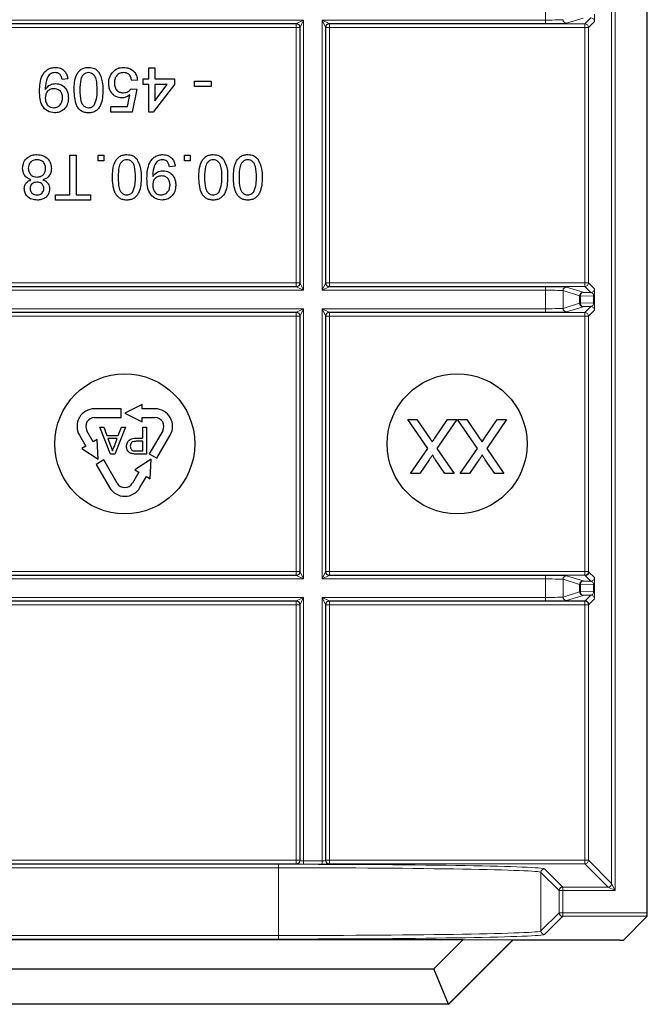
# Model space of a CAD drawing. Header units: millimetres. Extents: x 5 to 418, y 2 to 292.
# Tile 74 of 90: x 339 to 345, y 89 to 98. Entities that reach past the tile are written whole.
import ezdxf

# ---------------------------------------------------------------- set-up
doc = ezdxf.new("R2010")
doc.units = ezdxf.units.MM

msp = doc.modelspace()

# ---------------------------------------------------------------- linework, layer by layer
at = {"color": 7, "linetype": 'Continuous', "lineweight": 18}
for p, q in [((344.5846, 90.0604), (344.5846, 106.2237)), ((344.6179, 106.2237), (344.6179, 89.9938)), ((343.955, 98.2862), (343.955, 98.462)), ((344.3119, 98.3056), (344.1547, 98.2562)), ((344.3299, 98.2497), (344.3871, 98.3069)), ((338.2422, 98.2862), (341.6497, 98.2862)), ((341.5831, 98.2529), (338.3088, 98.2529)), ((338.312, 98.2497), (341.5799, 98.2497)), ((341.5799, 98.2163), (338.312, 98.2163)), ((341.5799, 98.2497), (341.5831, 98.2529)), ((341.5799, 98.2497), (341.5799, 98.2163)), ((341.5799, 95.7818), (341.5799, 98.2163)), ((341.6132, 98.2163), (341.5799, 98.2163)), ((341.5831, 98.2529), (341.6497, 98.2862)), ((341.6164, 98.2195), (341.6132, 98.2163)), ((341.6132, 98.2163), (341.6132, 95.7818)), ((341.6497, 98.2862), (341.6164, 98.2195)), ((341.6164, 95.7786), (341.6164, 98.2195)), ((341.6497, 98.2862), (341.6497, 95.712)), ((341.8255, 98.2862), (343.955, 98.2862)), ((341.8255, 95.712), (341.8255, 98.2862)), ((341.8588, 98.2195), (341.8255, 98.2862)), ((341.8255, 98.2862), (341.8922, 98.2529)), ((341.8588, 98.2195), (341.8588, 95.7786)), ((341.8621, 98.2163), (341.8588, 98.2195)), ((341.8621, 95.7818), (341.8621, 98.2163)), ((341.8621, 98.2163), (341.8954, 98.2163)), ((341.8922, 98.2529), (341.8954, 98.2497)), ((343.955, 98.2529), (341.8922, 98.2529)), ((341.8954, 98.2497), (344.3299, 98.2497)), ((341.8954, 98.2497), (341.8954, 98.2163)), ((341.8954, 98.2163), (341.8954, 95.7818)), ((344.3299, 98.2163), (341.8954, 98.2163)), ((343.955, 98.2529), (343.955, 98.2862)), ((344.3299, 98.2497), (344.3299, 98.2163)), ((344.3299, 95.7818), (344.3299, 98.2163)), ((344.3299, 98.2163), (344.3632, 98.2163)), ((344.4204, 98.2735), (344.3632, 98.2163)), ((344.3632, 98.2163), (344.3632, 95.7818)), ((338.312, 95.7818), (341.5799, 95.7818)), ((341.5799, 95.7818), (341.5799, 95.7485)), ((341.6132, 95.7818), (341.5799, 95.7818)), ((341.6132, 95.7818), (341.6164, 95.7786)), ((341.6164, 95.7786), (341.6497, 95.712)), ((341.8255, 95.712), (341.8588, 95.7786)), ((341.8588, 95.7786), (341.8621, 95.7818)), ((341.8621, 95.7818), (341.8954, 95.7818)), ((341.8954, 95.7818), (341.8954, 95.7485)), ((341.8954, 95.7818), (344.3299, 95.7818)), ((344.3299, 95.7818), (344.3299, 95.7485)), ((344.3299, 95.7818), (344.3632, 95.7818)), ((344.3632, 95.7818), (344.4204, 95.7246)), ((341.6497, 95.712), (338.2422, 95.712)), ((338.3088, 95.7453), (341.5831, 95.7453)), ((341.5799, 95.7485), (338.312, 95.7485)), ((341.5831, 95.7453), (341.5799, 95.7485)), ((341.6497, 95.712), (341.5831, 95.7453)), ((341.8922, 95.7453), (341.8255, 95.712)), ((343.955, 95.712), (341.8255, 95.712)), ((341.8954, 95.7485), (341.8922, 95.7453)), ((341.8922, 95.7453), (343.955, 95.7453)), ((344.3299, 95.7485), (341.8954, 95.7485)), ((343.955, 95.7453), (343.955, 95.712)), ((343.955, 95.5362), (343.955, 95.712)), ((344.2786, 95.6593), (344.1214, 95.7087)), ((344.1214, 95.7087), (344.1214, 95.5395)), ((344.1547, 95.742), (344.3119, 95.6926)), ((344.3871, 95.6913), (344.3299, 95.7485)), ((344.1214, 95.5395), (344.2786, 95.5889)), ((344.2883, 95.6593), (344.2786, 95.6593)), ((344.2786, 95.5889), (344.2786, 95.6593)), ((344.2883, 95.5889), (344.2786, 95.5889)), ((344.2883, 95.6593), (344.2883, 95.5889)), ((344.4123, 95.6571), (344.2883, 95.6593)), ((344.2883, 95.5889), (344.4123, 95.5911)), ((344.4123, 95.6571), (344.4221, 95.6571)), ((344.4123, 95.5911), (344.4123, 95.6571)), ((344.4123, 95.5911), (344.4221, 95.5911)), ((344.4221, 95.6571), (344.4221, 95.5911)), ((338.2422, 95.5362), (341.6497, 95.5362)), ((341.5831, 95.5029), (338.3088, 95.5029)), ((338.312, 95.4997), (341.5799, 95.4997)), ((341.5799, 95.4997), (341.5831, 95.5029)), ((341.5799, 95.4997), (341.5799, 95.4663)), ((341.5831, 95.5029), (341.6497, 95.5362)), ((341.6497, 95.5362), (341.6164, 95.4695)), ((341.6497, 95.5362), (341.6497, 92.962)), ((341.8255, 95.5362), (343.955, 95.5362)), ((341.8255, 92.962), (341.8255, 95.5362)), ((341.8588, 95.4695), (341.8255, 95.5362)), ((341.8255, 95.5362), (341.8922, 95.5029)), ((341.8922, 95.5029), (341.8954, 95.4997)), ((343.955, 95.5029), (341.8922, 95.5029)), ((341.8954, 95.4997), (344.3299, 95.4997)), ((341.8954, 95.4997), (341.8954, 95.4663)), ((343.955, 95.5029), (343.955, 95.5362)), ((344.3119, 95.5556), (344.1547, 95.5062)), ((344.3299, 95.4997), (344.3871, 95.5569)), ((344.3299, 95.4997), (344.3299, 95.4663)), ((344.4204, 95.5235), (344.3632, 95.4663)), ((341.5799, 95.4663), (338.312, 95.4663)), ((341.5799, 93.0318), (341.5799, 95.4663)), ((341.6132, 95.4663), (341.5799, 95.4663)), ((341.6164, 95.4695), (341.6132, 95.4663)), ((341.6132, 95.4663), (341.6132, 93.0318)), ((341.6164, 93.0286), (341.6164, 95.4695)), ((341.8588, 95.4695), (341.8588, 93.0286)), ((341.8621, 95.4663), (341.8588, 95.4695)), ((341.8621, 93.0318), (341.8621, 95.4663)), ((341.8621, 95.4663), (341.8954, 95.4663)), ((341.8954, 95.4663), (341.8954, 93.0318)), ((344.3299, 95.4663), (341.8954, 95.4663)), ((344.3299, 93.0318), (344.3299, 95.4663)), ((344.3299, 95.4663), (344.3632, 95.4663)), ((344.3632, 95.4663), (344.3632, 93.0318)), ((341.6497, 92.962), (338.2422, 92.962)), ((338.3088, 92.9953), (341.5831, 92.9953)), ((338.312, 93.0318), (341.5799, 93.0318)), ((341.5799, 92.9985), (338.312, 92.9985)), ((341.5799, 93.0318), (341.5799, 92.9985)), ((341.6132, 93.0318), (341.5799, 93.0318)), ((341.5831, 92.9953), (341.5799, 92.9985)), ((341.6497, 92.962), (341.5831, 92.9953)), ((341.6132, 93.0318), (341.6164, 93.0286)), ((341.6164, 93.0286), (341.6497, 92.962)), ((341.8255, 92.962), (341.8588, 93.0286)), ((341.8922, 92.9953), (341.8255, 92.962)), ((343.955, 92.962), (341.8255, 92.962)), ((341.8588, 93.0286), (341.8621, 93.0318)), ((341.8621, 93.0318), (341.8954, 93.0318)), ((341.8954, 92.9985), (341.8922, 92.9953)), ((341.8922, 92.9953), (343.955, 92.9953)), ((341.8954, 93.0318), (344.3299, 93.0318)), ((341.8954, 93.0318), (341.8954, 92.9985)), ((344.3299, 92.9985), (341.8954, 92.9985)), ((343.955, 92.9953), (343.955, 92.962)), ((343.955, 92.7862), (343.955, 92.962)), ((344.2786, 92.9093), (344.1214, 92.9587)), ((344.1214, 92.9587), (344.1214, 92.7895)), ((344.1547, 92.992), (344.3119, 92.9426)), ((344.3299, 93.0318), (344.3299, 92.9985)), ((344.3299, 93.0318), (344.3632, 93.0318)), ((344.3337, 92.9947), (344.3299, 92.9985)), ((344.3871, 92.9413), (344.3337, 92.9947)), ((344.3632, 93.0318), (344.367, 93.028)), ((344.367, 93.028), (344.4204, 92.9746)), ((344.2883, 92.9093), (344.2786, 92.9093)), ((344.2786, 92.8389), (344.2786, 92.9093)), ((344.2883, 92.9093), (344.2883, 92.8389)), ((344.4123, 92.9071), (344.2883, 92.9093)), ((344.4123, 92.9071), (344.4221, 92.9071)), ((344.4123, 92.8411), (344.4123, 92.9071)), ((344.4221, 92.9071), (344.4221, 92.8411)), ((338.2422, 92.7862), (341.6497, 92.7862)), ((341.5831, 92.7529), (341.6497, 92.7862)), ((341.6497, 92.7862), (341.6164, 92.7195)), ((341.6497, 92.7862), (341.6497, 90.2775)), ((341.8255, 92.7862), (343.955, 92.7862)), ((341.8255, 90.2775), (341.8255, 92.7862)), ((341.8588, 92.7195), (341.8255, 92.7862)), ((341.8255, 92.7862), (341.8922, 92.7529)), ((343.955, 92.7529), (343.955, 92.7862)), ((344.1214, 92.7895), (344.2786, 92.8389)), ((344.3119, 92.8056), (344.1547, 92.7562)), ((344.2883, 92.8389), (344.2786, 92.8389)), ((344.2883, 92.8389), (344.4123, 92.8411)), ((344.3337, 92.7534), (344.3871, 92.8069)), ((344.4204, 92.7735), (344.367, 92.7201)), ((344.4123, 92.8411), (344.4221, 92.8411)), ((341.5831, 92.7529), (338.3088, 92.7529)), ((338.312, 92.7497), (341.5799, 92.7497)), ((341.5799, 92.7163), (338.312, 92.7163)), ((341.5799, 92.7497), (341.5831, 92.7529)), ((341.5799, 92.7163), (341.5799, 92.7497)), ((341.5799, 90.2818), (341.5799, 92.7163)), ((341.5799, 92.7163), (341.6132, 92.7163)), ((341.6164, 92.7195), (341.6132, 92.7163)), ((341.6132, 92.7163), (341.6132, 90.2818)), ((341.6164, 90.2786), (341.6164, 92.7195)), ((341.8588, 92.7195), (341.8588, 90.2786)), ((341.8621, 92.7163), (341.8588, 92.7195)), ((341.8621, 90.2818), (341.8621, 92.7163)), ((341.8621, 92.7163), (341.8954, 92.7163)), ((341.8922, 92.7529), (341.8954, 92.7497)), ((343.955, 92.7529), (341.8922, 92.7529)), ((341.8954, 92.7497), (344.3299, 92.7497)), ((341.8954, 92.7497), (341.8954, 92.7163)), ((341.8954, 92.7163), (341.8954, 90.2818)), ((344.3299, 92.7163), (341.8954, 92.7163)), ((344.1126, 92.7534), (344.3337, 92.7534)), ((344.3299, 92.7497), (344.3337, 92.7534)), ((344.3299, 92.7497), (344.3299, 92.7163)), ((344.3299, 90.2818), (344.3299, 92.7163)), ((344.3299, 92.7163), (344.3632, 92.7163)), ((344.367, 92.7201), (344.3632, 92.7163)), ((344.3632, 92.7163), (344.3632, 90.2818)), ((338.312, 90.2818), (341.5799, 90.2818)), ((341.5799, 90.2485), (338.312, 90.2485)), ((338.4802, 90.2438), (341.4117, 90.2438)), ((341.4117, 90.2438), (341.4117, 90.2105)), ((341.5799, 90.2485), (341.5799, 90.2818)), ((341.5799, 90.2818), (341.6132, 90.2818)), ((341.5831, 90.2453), (341.5799, 90.2485)), ((341.6132, 90.2818), (341.6164, 90.2786)), ((341.6497, 90.2775), (341.6497, 90.2441)), ((341.6497, 90.2775), (341.8255, 90.2775)), ((341.8255, 90.2441), (341.6497, 90.2441)), ((341.8255, 90.2775), (341.8255, 90.2441)), ((341.8588, 90.2786), (341.8621, 90.2818)), ((341.8621, 90.2818), (341.8954, 90.2818)), ((341.8954, 90.2485), (341.8922, 90.2453)), ((341.8954, 90.2818), (344.3299, 90.2818)), ((341.8954, 90.2818), (341.8954, 90.2485)), ((344.3299, 90.2485), (341.8954, 90.2485)), ((344.3299, 90.2818), (344.3299, 90.2485)), ((344.3299, 90.2818), (344.3632, 90.2818)), ((344.5513, 90.0271), (344.3299, 90.2485)), ((344.3632, 90.2818), (344.5846, 90.0604)), ((341.4117, 90.2105), (338.4802, 90.2105)), ((341.4117, 89.5651), (341.4117, 90.2105)), ((344.0846, 89.9938), (343.9113, 90.1671)), ((343.9113, 90.1671), (343.9113, 89.6085)), ((343.9446, 90.2004), (344.1179, 90.0271)), ((344.5846, 90.0604), (344.6179, 89.9938)), ((344.0846, 89.7818), (344.0846, 89.9938)), ((344.0846, 89.9938), (344.1179, 89.9938)), ((344.1179, 89.9938), (344.1179, 90.0271)), ((344.1179, 90.0271), (344.5513, 90.0271)), ((344.1179, 89.9938), (344.1179, 89.7818)), ((344.6179, 89.9938), (344.1179, 89.9938)), ((344.6179, 89.9938), (344.5513, 90.0271)), ((343.9113, 89.6085), (344.0846, 89.7818)), ((344.0846, 89.7818), (344.1179, 89.7818)), ((344.1179, 89.7818), (344.9243, 89.7818)), ((344.1179, 89.7485), (344.1179, 89.7818)), ((344.1179, 89.7485), (343.9446, 89.5752)), ((344.9238, 89.7485), (344.1179, 89.7485)), ((338.4802, 89.5651), (341.4117, 89.5651)), ((341.4117, 89.5318), (338.4802, 89.5318)), ((341.4117, 89.5651), (341.4117, 89.5318))]:
    msp.add_line(p, q, dxfattribs=at)
at = {"color": 7, "linetype": 'Continuous', "lineweight": 25}
for p, q in [((344.9243, 89.7818), (344.9243, 106.2237)), ((340.1764, 97.8298), (340.2313, 97.8298)), ((340.1764, 97.7255), (340.1764, 97.8298)), ((340.2313, 97.8298), (340.2313, 97.7255)), ((339.4027, 97.7255), (339.3478, 97.72)), ((340.0667, 97.7145), (340.0118, 97.709)), ((340.1216, 97.7255), (340.1764, 97.7255)), ((340.1216, 97.6706), (340.1216, 97.7255)), ((340.1764, 97.6706), (340.1216, 97.6706)), ((340.1764, 97.4072), (340.1764, 97.6706)), ((340.4179, 97.6706), (340.2149, 97.4072)), ((340.2313, 97.7255), (340.4179, 97.7255)), ((340.2313, 97.6706), (340.2313, 97.5165)), ((340.2313, 97.5165), (340.3502, 97.6706)), ((340.3502, 97.6706), (340.2313, 97.6706)), ((340.4179, 97.7255), (340.4179, 97.6706)), ((340.61, 97.6542), (340.61, 97.7036)), ((340.61, 97.7036), (340.7691, 97.7036)), ((340.7691, 97.6542), (340.61, 97.6542)), ((340.7691, 97.7036), (340.7691, 97.6542)), ((339.9725, 97.4621), (339.9942, 97.573)), ((340.0063, 97.6322), (340.0612, 97.6267)), ((340.0612, 97.6267), (340.0173, 97.4072)), ((339.8143, 97.4072), (339.8143, 97.4621)), ((339.8143, 97.4621), (339.9725, 97.4621)), ((340.0173, 97.4072), (339.8143, 97.4072)), ((340.2149, 97.4072), (340.1764, 97.4072)), ((339.4219, 96.6204), (339.4219, 96.9991)), ((339.4219, 96.9991), (339.4822, 96.9991)), ((339.4822, 96.9991), (339.4822, 96.6204)), ((339.6908, 96.9442), (339.6908, 96.9991)), ((339.6908, 96.9991), (339.7457, 96.9991)), ((339.7457, 96.9991), (339.7457, 96.9442)), ((340.514, 96.9442), (340.514, 96.9991)), ((340.514, 96.9991), (340.5688, 96.9991)), ((340.5688, 96.9991), (340.5688, 96.9442)), ((339.7457, 96.9442), (339.6908, 96.9442)), ((340.4261, 96.8948), (340.3713, 96.8893)), ((340.5688, 96.9442), (340.514, 96.9442)), ((339.2847, 96.571), (339.2847, 96.6204)), ((339.2847, 96.6204), (339.4219, 96.6204)), ((339.4822, 96.6204), (339.6194, 96.6204)), ((339.6194, 96.6204), (339.6194, 96.571)), ((339.6194, 96.571), (339.2847, 96.571)), ((344.3119, 95.6926), (344.3871, 95.6913)), ((344.3871, 95.5569), (344.3119, 95.5556)), ((339.9126, 94.5824), (339.6573, 94.5824)), ((339.9126, 94.4991), (339.9126, 94.5824)), ((340.1126, 94.6241), (339.946, 94.5407)), ((340.1126, 94.5824), (340.1126, 94.6241)), ((340.2346, 94.5824), (340.1126, 94.5824)), ((339.6573, 94.4991), (339.9126, 94.4991)), ((339.946, 94.5407), (340.1126, 94.4574)), ((340.1126, 94.4991), (340.2346, 94.4991)), ((340.1126, 94.4574), (340.1126, 94.4991)), ((342.8318, 94.2042), (342.642, 94.4797)), ((342.642, 94.4797), (342.7293, 94.4797)), ((342.7293, 94.4797), (342.8544, 94.2982)), ((342.8996, 94.303), (343.0212, 94.4797)), ((343.1095, 94.4797), (342.9197, 94.2033)), ((343.0212, 94.4797), (343.1095, 94.4797)), ((343.306, 94.2042), (343.1161, 94.4797)), ((343.1161, 94.4797), (343.2035, 94.4797)), ((343.2035, 94.4797), (343.3285, 94.2982)), ((343.3738, 94.303), (343.4953, 94.4797)), ((343.5837, 94.4797), (343.3938, 94.2033)), ((343.4953, 94.4797), (343.5837, 94.4797)), ((339.6461, 94.2684), (339.5851, 94.3741)), ((339.8086, 94.1513), (339.7067, 94.4082)), ((339.7067, 94.4082), (339.7451, 94.4082)), ((339.7451, 94.4082), (339.7743, 94.3291)), ((339.9515, 94.4082), (339.8495, 94.1513)), ((339.8838, 94.3291), (339.913, 94.4082)), ((339.913, 94.4082), (339.9515, 94.4082)), ((340.1172, 94.3028), (340.1172, 94.4082)), ((340.1172, 94.4082), (340.1534, 94.4082)), ((340.1534, 94.4082), (340.1534, 94.1513)), ((340.3068, 94.3741), (340.1791, 94.1529)), ((339.5129, 94.3324), (339.574, 94.2267)), ((339.6822, 94.2892), (339.6461, 94.2684)), ((339.6934, 94.1032), (339.6822, 94.2892)), ((339.7743, 94.3291), (339.8838, 94.3291)), ((339.8729, 94.2995), (339.7852, 94.2995)), ((339.7852, 94.2995), (339.8102, 94.232)), ((339.8466, 94.2284), (339.8729, 94.2995)), ((340.0543, 94.3028), (340.1172, 94.3028)), ((340.1172, 94.2732), (340.0552, 94.2732)), ((340.1172, 94.181), (340.1172, 94.2732)), ((340.2513, 94.1113), (340.379, 94.3324)), ((339.574, 94.2267), (339.5379, 94.2059)), ((339.5379, 94.2059), (339.6934, 94.1032)), ((340.0559, 94.181), (340.1172, 94.181)), ((342.6683, 93.9661), (342.8318, 94.2042)), ((342.9197, 94.2033), (343.0832, 93.9661)), ((343.1425, 93.9661), (343.306, 94.2042)), ((343.3938, 94.2033), (343.5573, 93.9661)), ((339.7461, 94.0952), (339.674, 94.0535)), ((339.8738, 93.8741), (339.7461, 94.0952)), ((339.8495, 94.1513), (339.8086, 94.1513)), ((340.1986, 94.1032), (340.043, 94.0006)), ((340.1534, 94.1513), (340.059, 94.1513)), ((340.1791, 94.1529), (340.2513, 94.1113)), ((340.1874, 93.9172), (340.1986, 94.1032)), ((342.8461, 94.0962), (342.7568, 93.9661)), ((342.9959, 93.9661), (342.9063, 94.0961)), ((343.3203, 94.0962), (343.231, 93.9661)), ((343.4701, 93.9661), (343.3805, 94.0961)), ((339.674, 94.0535), (339.8016, 93.8324)), ((340.043, 94.0006), (340.0791, 93.9797)), ((340.0791, 93.9797), (340.0181, 93.8741)), ((340.0903, 93.8324), (340.1513, 93.9381)), ((340.1513, 93.9381), (340.1874, 93.9172)), ((342.7568, 93.9661), (342.6683, 93.9661)), ((343.0832, 93.9661), (342.9959, 93.9661)), ((343.231, 93.9661), (343.1425, 93.9661)), ((343.5573, 93.9661), (343.4701, 93.9661)), ((344.3119, 92.9426), (344.3871, 92.9413)), ((344.3871, 92.8069), (344.3119, 92.8056)), ((344.9238, 89.7485), (344.6965, 89.5213)), ((336.7232, 89.5265), (343.1687, 89.5265)), ((342.8912, 89.2491), (343.1687, 89.5265)), ((343.6415, 89.5231), (343.0307, 88.9124)), ((343.6425, 89.5207), (343.0317, 88.9099)), ((343.1687, 89.5265), (343.6415, 89.5231)), ((343.6415, 89.5231), (343.6425, 89.5207)), ((344.6632, 89.5207), (343.6425, 89.5207)), ((337.0007, 89.2491), (342.8912, 89.2491)), ((343.0307, 88.9124), (342.8912, 89.2491)), ((343.0317, 88.9099), (336.8602, 88.9099)), ((343.0307, 88.9124), (336.8612, 88.9124)), ((343.0307, 88.9124), (343.0317, 88.9099))]:
    msp.add_line(p, q, dxfattribs=at)
for centre in [(339.946, 94.2491), (343.1126, 94.2491)]:
    msp.add_circle(centre, 0.6667, dxfattribs=at)
at = {"color": 7, "linetype": 'Continuous', "lineweight": 18}
for centre, radius, start, end in [((344.3871, 98.2735), 0.0333, 0.02044, 89.97956), ((341.5799, 98.2163), 0.0333, 0.02044, 89.97956), ((341.5831, 98.2195), 0.0333, 0.02044, 89.97956), ((341.8922, 98.2195), 0.0333, 90.02044, 179.97956), ((341.8954, 98.2163), 0.0333, 90.02044, 179.97956), ((344.1547, 98.2895), 0.0333, 180.02519, 269.89526), ((344.3299, 98.2163), 0.0333, 0.02044, 89.97956), ((341.5799, 95.7818), 0.0333, 270.02044, 359.97956), ((341.5831, 95.7786), 0.0333, 270.02044, 359.97956), ((341.8922, 95.7786), 0.0333, 180.02044, 269.97956), ((341.8954, 95.7818), 0.0333, 180.02044, 269.97956), ((344.3299, 95.7818), 0.0333, 270.02044, 359.97956), ((344.1547, 95.7086), 0.0333, 90.10474, 179.97481), ((344.3119, 95.6593), 0.0333, 90.10474, 179.97481), ((344.3183, 95.6631), 0.0302, 102.23793, 187.22506), ((344.3871, 95.7246), 0.0333, 270.02044, 359.97956), ((344.3119, 95.5889), 0.0333, 180.02519, 269.89526), ((344.3183, 95.5851), 0.0302, 172.77494, 257.76207), ((341.5799, 95.4663), 0.0333, 0.02044, 89.97956), ((341.5831, 95.4695), 0.0333, 0.02044, 89.97956), ((341.8922, 95.4695), 0.0333, 90.02044, 179.97956), ((341.8954, 95.4663), 0.0333, 90.02044, 179.97956), ((344.1547, 95.5395), 0.0333, 180.02519, 269.89526), ((344.3299, 95.4663), 0.0333, 0.02044, 89.97956), ((344.3871, 95.5235), 0.0333, 0.02044, 89.97956), ((341.5799, 93.0318), 0.0333, 270.02044, 359.97956), ((341.5831, 93.0286), 0.0333, 270.02044, 359.97956), ((341.8922, 93.0286), 0.0333, 180.02044, 269.97956), ((341.8954, 93.0318), 0.0333, 180.02044, 269.97956), ((344.1547, 92.9586), 0.0333, 90.10474, 179.97481), ((344.3299, 93.0318), 0.0333, 270.02044, 359.97956), ((344.3337, 93.028), 0.0333, 270.02044, 359.97956), ((344.3871, 92.9746), 0.0333, 270.02044, 359.97956), ((344.3119, 92.9093), 0.0333, 90.10474, 179.97481), ((344.3183, 92.9131), 0.0302, 102.23793, 187.22506), ((344.1547, 92.7895), 0.0333, 180.02519, 269.89526), ((344.3119, 92.8389), 0.0333, 180.02519, 269.89526), ((344.3183, 92.8351), 0.0302, 172.77494, 257.76207), ((344.3871, 92.7735), 0.0333, 0.02044, 89.97956), ((341.5799, 92.7163), 0.0333, 0.02044, 89.97956), ((341.5831, 92.7195), 0.0333, 0.02044, 89.97956), ((341.8922, 92.7195), 0.0333, 90.02044, 179.97956), ((341.8954, 92.7163), 0.0333, 90.02044, 179.97956), ((344.3299, 92.7163), 0.0333, 0.02044, 89.97956), ((341.5799, 90.2818), 0.0333, 270.02044, 359.97956), ((341.5831, 90.2786), 0.0333, 270.02044, 359.97956), ((341.8922, 90.2786), 0.0333, 180.02044, 269.97956), ((341.8954, 90.2818), 0.0333, 180.02044, 269.97956), ((344.3299, 90.2818), 0.0333, 270.02044, 359.97956), ((343.9447, 90.167), 0.0333, 90.02044, 179.97956), ((344.5513, 90.0604), 0.0333, 270.02044, 359.97956), ((344.1179, 89.9938), 0.0333, 90.02044, 179.97956), ((344.1179, 89.7818), 0.0333, 180.02044, 269.97956), ((343.9447, 89.6086), 0.0333, 180.02044, 269.97956)]:
    msp.add_arc(centre, radius, start, end, dxfattribs=at)
at = {"color": 7, "linetype": 'Continuous', "lineweight": 25}
for centre, radius, start, end in [((339.6573, 94.4157), 0.1667, 90, 210), ((340.2346, 94.4157), 0.1667, 330, 90), ((339.6573, 94.4157), 0.0833, 90, 210.00007), ((340.2346, 94.4157), 0.0833, 330, 90.00007), ((339.946, 93.9157), 0.1667, 210, 330), ((339.946, 93.9157), 0.0833, 210, 330.00007)]:
    msp.add_arc(centre, radius, start, end, dxfattribs=at)
at = {"color": 7, "linetype": 'Continuous', "lineweight": 18}
for centre, major_axis, ratio, start_param, end_param in [((344.4204, 98.3402), (0, 0.0667), 0.025118, 3.166721, 4.725177), ((343.955, 98.2897), (0.1667, 0), 0.020946, 4.712389, 6.227687), ((343.955, 98.2564), (0.2, 0), 0.017455, 4.712389, 6.227687), ((343.955, 95.7418), (0.2, 0), 0.017455, 0.055499, 1.570796), ((343.955, 95.7085), (0.1667, 0), 0.020946, 0.055499, 1.570796), ((344.3871, 95.658), (-0.0022, 0.0333), 0.755078, 4.637473, 6.195928), ((344.4204, 95.658), (0, 0.0667), 0.025118, 4.699601, 6.258057), ((344.3871, 95.5902), (0.0022, 0.0333), 0.755078, 3.22885, 4.787305), ((344.4204, 95.5902), (0, 0.0667), 0.025118, 3.166721, 4.725177), ((343.955, 95.5397), (0.1667, 0), 0.020946, 4.712389, 6.227687), ((343.955, 95.5064), (0.2, 0), 0.017455, 4.712389, 6.227687), ((343.955, 92.9918), (0.2, 0), 0.017455, 0.055499, 1.570796), ((343.955, 92.9585), (0.1667, 0), 0.020946, 0.055499, 1.570796), ((344.4204, 92.908), (0, 0.0667), 0.025118, 4.699601, 6.258057), ((344.3871, 92.908), (-0.0022, 0.0333), 0.755078, 4.637473, 6.195928), ((343.955, 92.7897), (0.1667, 0), 0.020946, 4.712389, 6.227687), ((344.3871, 92.8402), (0.0022, 0.0333), 0.755078, 3.22885, 4.787305), ((344.4204, 92.8402), (0, 0.0667), 0.025118, 3.166721, 4.725177), ((343.955, 92.7564), (0.2, 0), 0.017455, 4.712389, 6.227687), ((341.4117, 90.1996), (2.5333, 0), 0.017455, 0.017453, 1.570796), ((341.6497, 90.2453), (0.0667, 0), 0.017455, 3.159046, 4.712389), ((341.6497, 90.2786), (0.0333, 0), 0.03491, 3.159046, 4.712389), ((341.8255, 90.2786), (0.0333, 0), 0.03491, 4.712389, 6.265732), ((341.8255, 90.2453), (0.0667, 0), 0.017455, 4.712389, 6.265732), ((341.4117, 90.1663), (2.5, 0), 0.017688, 0.017453, 1.570796), ((341.4117, 89.6093), (2.5, 0), 0.017688, 4.712389, 6.265732), ((341.4117, 89.576), (2.5333, 0), 0.017455, 4.712389, 6.265732)]:
    msp.add_ellipse(centre, major_axis=major_axis, ratio=ratio, start_param=start_param, end_param=end_param, dxfattribs=at)
at = {"color": 7, "linetype": 'Continuous', "lineweight": 25}
for centre, major_axis, start_param, end_param in [((344.9237, 89.7818), (0, 0.0333), 3.159046, 4.712389), ((344.6632, 89.5213), (0.0333, 0), 4.712389, 6.265732)]:
    msp.add_ellipse(centre, major_axis=major_axis, ratio=0.017455, start_param=start_param, end_param=end_param, dxfattribs=at)
for points, knots in [([(339.1338, 97.6071), (339.1356, 97.6598), (339.138, 97.7258), (339.1803, 97.7913), (339.2098, 97.8167), (339.2457, 97.8328), (339.2715, 97.8344), (339.2844, 97.8353)], [0, 0, 0, 0, 0.4985722, 0.6240016, 0.7493031, 0.8745922, 1, 1, 1, 1]), ([(339.2844, 97.8353), (339.3012, 97.8338), (339.3348, 97.831), (339.3738, 97.802), (339.3958, 97.7644), (339.4004, 97.7385), (339.4027, 97.7255)], [0, 0, 0, 0, 0.279933, 0.558942, 0.779251, 1, 1, 1, 1]), ([(339.463, 97.6187), (339.4647, 97.668), (339.4668, 97.7297), (339.503, 97.7933), (339.5298, 97.8186), (339.5639, 97.8332), (339.5881, 97.8346), (339.6002, 97.8353)], [0, 0, 0, 0, 0.499098, 0.624459, 0.749555, 0.874663, 1, 1, 1, 1]), ([(339.6002, 97.8353), (339.6208, 97.8335), (339.6576, 97.8303), (339.6841, 97.8051), (339.6958, 97.794)], [0, 0, 0, 0, 0.559716, 1, 1, 1, 1]), ([(339.8251, 97.7833), (339.8421, 97.8002), (339.8725, 97.8306), (339.915, 97.8338), (339.9337, 97.8353)], [0, 0, 0, 0, 0.558446, 1, 1, 1, 1]), ([(339.9337, 97.8353), (339.9524, 97.8337), (339.9898, 97.8306), (340.0337, 97.7992), (340.0596, 97.758), (340.0643, 97.729), (340.0667, 97.7145)], [0, 0, 0, 0, 0.2800287, 0.5592756, 0.779435, 1, 1, 1, 1]), ([(339.2816, 97.7859), (339.2733, 97.7852), (339.2568, 97.784), (339.2343, 97.7728), (339.2161, 97.7555), (339.1949, 97.7104), (339.1913, 97.6691), (339.1884, 97.6362)], [0, 0, 0, 0, 0.1251762, 0.250315, 0.3753428, 0.5006232, 1, 1, 1, 1]), ([(339.3478, 97.72), (339.3458, 97.7295), (339.3417, 97.7483), (339.3266, 97.7715), (339.3044, 97.7843), (339.2892, 97.7853), (339.2816, 97.7859)], [0, 0, 0, 0, 0.280711, 0.55976, 0.779657, 1, 1, 1, 1]), ([(339.6002, 97.7859), (339.5915, 97.7849), (339.5741, 97.7831), (339.5522, 97.7675), (339.5356, 97.7471), (339.5189, 97.6971), (339.5183, 97.6534), (339.5179, 97.6185)], [0, 0, 0, 0, 0.124658, 0.249391, 0.374377, 0.49959, 1, 1, 1, 1]), ([(339.6825, 97.6185), (339.6821, 97.6534), (339.6815, 97.6971), (339.6649, 97.7472), (339.6482, 97.7676), (339.6264, 97.7832), (339.609, 97.785), (339.6002, 97.7859)], [0, 0, 0, 0, 0.5003629, 0.6255677, 0.7505383, 0.8753036, 1, 1, 1, 1]), ([(339.6958, 97.794), (339.7104, 97.7629), (339.7366, 97.7072), (339.7372, 97.6458), (339.7374, 97.6187)], [0, 0, 0, 0, 0.557973, 1, 1, 1, 1]), ([(339.7923, 97.683), (339.7938, 97.7033), (339.7966, 97.7396), (339.8163, 97.7699), (339.8251, 97.7833)], [0, 0, 0, 0, 0.5597607, 1, 1, 1, 1]), ([(339.9334, 97.7859), (339.9193, 97.7844), (339.8912, 97.7816), (339.8623, 97.7524), (339.8489, 97.719), (339.8478, 97.6972), (339.8472, 97.6862)], [0, 0, 0, 0, 0.279515, 0.558288, 0.778902, 1, 1, 1, 1]), ([(340.0118, 97.709), (340.0095, 97.7202), (340.005, 97.7425), (339.9866, 97.7695), (339.9602, 97.784), (339.9423, 97.7853), (339.9334, 97.7859)], [0, 0, 0, 0, 0.280714, 0.559926, 0.779622, 1, 1, 1, 1]), ([(339.1886, 97.6257), (339.2032, 97.6431), (339.2292, 97.6742), (339.2691, 97.6793), (339.2866, 97.6816)], [0, 0, 0, 0, 0.559102, 1, 1, 1, 1]), ([(339.2866, 97.6816), (339.3059, 97.679), (339.3444, 97.6737), (339.3847, 97.6345), (339.4055, 97.5892), (339.4073, 97.5589), (339.4081, 97.5438)], [0, 0, 0, 0, 0.279011, 0.558567, 0.779057, 1, 1, 1, 1]), ([(339.9179, 97.5444), (339.8983, 97.547), (339.8591, 97.5521), (339.8176, 97.5912), (339.7953, 97.6368), (339.7933, 97.6676), (339.7923, 97.683)], [0, 0, 0, 0, 0.279164, 0.558692, 0.779129, 1, 1, 1, 1]), ([(339.8472, 97.6862), (339.848, 97.6728), (339.8498, 97.646), (339.8701, 97.6125), (339.9014, 97.5957), (339.9225, 97.5944), (339.9331, 97.5938)], [0, 0, 0, 0, 0.2806528, 0.559595, 0.7792903, 1, 1, 1, 1]), ([(339.277, 97.4017), (339.2533, 97.4052), (339.2061, 97.4123), (339.1376, 97.4861), (339.1353, 97.5587), (339.1338, 97.6071)], [0, 0, 0, 0, 0.2499372, 0.4998912, 1, 1, 1, 1]), ([(339.1884, 97.6362), (339.1884, 97.6342), (339.1885, 97.6307), (339.1886, 97.6272), (339.1886, 97.6257)], [0, 0, 0, 0, 0.559998, 1, 1, 1, 1]), ([(339.2699, 97.6322), (339.2571, 97.6308), (339.2315, 97.628), (339.2036, 97.6031), (339.1903, 97.5727), (339.1892, 97.5526), (339.1886, 97.5426)], [0, 0, 0, 0, 0.27953, 0.558704, 0.779022, 1, 1, 1, 1]), ([(339.3533, 97.5467), (339.3522, 97.5593), (339.35, 97.5846), (339.3285, 97.6141), (339.2996, 97.6302), (339.2798, 97.6315), (339.2699, 97.6322)], [0, 0, 0, 0, 0.280152, 0.559372, 0.779383, 1, 1, 1, 1]), ([(339.6002, 97.4017), (339.5881, 97.4025), (339.5639, 97.4041), (339.5298, 97.4185), (339.5026, 97.4435), (339.4686, 97.5084), (339.4655, 97.5697), (339.463, 97.6187)], [0, 0, 0, 0, 0.1253944, 0.2506329, 0.375698, 0.5011057, 1, 1, 1, 1]), ([(339.5179, 97.6185), (339.5183, 97.5834), (339.5188, 97.5395), (339.536, 97.4896), (339.5524, 97.469), (339.5745, 97.4536), (339.5921, 97.4519), (339.6008, 97.4511)], [0, 0, 0, 0, 0.500379, 0.625559, 0.750527, 0.875236, 1, 1, 1, 1]), ([(339.7374, 97.6187), (339.7358, 97.5693), (339.7337, 97.5075), (339.6974, 97.4438), (339.6707, 97.4185), (339.6366, 97.4039), (339.6123, 97.4024), (339.6002, 97.4017)], [0, 0, 0, 0, 0.4991413, 0.6245026, 0.7495881, 0.8746715, 1, 1, 1, 1]), ([(339.6578, 97.4804), (339.6667, 97.5054), (339.6827, 97.5501), (339.6826, 97.5975), (339.6825, 97.6185)], [0, 0, 0, 0, 0.5580618, 1, 1, 1, 1]), ([(339.9942, 97.573), (339.9813, 97.564), (339.9581, 97.5481), (339.9302, 97.5455), (339.9179, 97.5444)], [0, 0, 0, 0, 0.559922, 1, 1, 1, 1]), ([(339.9331, 97.5938), (339.9412, 97.5942), (339.9573, 97.595), (339.9848, 97.6061), (339.9982, 97.6223), (340.0063, 97.6322)], [0, 0, 0, 0, 0.280886, 0.561154, 1, 1, 1, 1]), ([(339.1886, 97.5426), (339.1895, 97.5298), (339.1911, 97.5042), (339.2102, 97.4726), (339.2383, 97.4537), (339.2585, 97.452), (339.2686, 97.4511)], [0, 0, 0, 0, 0.280636, 0.559877, 0.779697, 1, 1, 1, 1]), ([(339.2686, 97.4511), (339.282, 97.4528), (339.3089, 97.4561), (339.3369, 97.4836), (339.3514, 97.5151), (339.3527, 97.5362), (339.3533, 97.5467)], [0, 0, 0, 0, 0.279282, 0.558552, 0.779069, 1, 1, 1, 1]), ([(339.4081, 97.5438), (339.4065, 97.5234), (339.4033, 97.4827), (339.3699, 97.4346), (339.3249, 97.4059), (339.2929, 97.4031), (339.277, 97.4017)], [0, 0, 0, 0, 0.280263, 0.559623, 0.779715, 1, 1, 1, 1]), ([(339.6008, 97.4511), (339.6135, 97.4529), (339.6361, 97.456), (339.6511, 97.473), (339.6578, 97.4804)], [0, 0, 0, 0, 0.55834, 1, 1, 1, 1]), ([(338.9719, 96.8745), (338.9742, 96.8943), (338.9788, 96.9341), (339.0163, 96.9779), (339.0623, 97.0015), (339.0935, 97.0035), (339.1091, 97.0046)], [0, 0, 0, 0, 0.279544, 0.559037, 0.77925, 1, 1, 1, 1]), ([(339.1091, 97.0046), (339.1291, 97.0029), (339.1691, 96.9995), (339.2153, 96.9648), (339.2424, 96.9201), (339.245, 96.8887), (339.2463, 96.873)], [0, 0, 0, 0, 0.280155, 0.559338, 0.779502, 1, 1, 1, 1]), ([(339.828, 96.788), (339.8296, 96.8373), (339.8317, 96.899), (339.868, 96.9626), (339.8947, 96.9879), (339.9288, 97.0025), (339.9531, 97.0039), (339.9652, 97.0046)], [0, 0, 0, 0, 0.499098, 0.624459, 0.749555, 0.874663, 1, 1, 1, 1]), ([(339.9652, 97.0046), (339.9858, 97.0028), (340.0226, 96.9996), (340.0491, 96.9744), (340.0608, 96.9633)], [0, 0, 0, 0, 0.559716, 1, 1, 1, 1]), ([(340.1572, 96.7764), (340.1591, 96.8291), (340.1615, 96.8951), (340.2037, 96.9606), (340.2333, 96.986), (340.2692, 97.0021), (340.295, 97.0037), (340.3079, 97.0046)], [0, 0, 0, 0, 0.4985722, 0.6240016, 0.7493031, 0.8745922, 1, 1, 1, 1]), ([(340.3079, 97.0046), (340.3247, 97.0031), (340.3582, 97.0003), (340.3973, 96.9713), (340.4192, 96.9337), (340.4238, 96.9078), (340.4261, 96.8948)], [0, 0, 0, 0, 0.279933, 0.558942, 0.779251, 1, 1, 1, 1]), ([(340.6511, 96.788), (340.6528, 96.8373), (340.6549, 96.899), (340.6912, 96.9626), (340.7179, 96.9879), (340.752, 97.0025), (340.7762, 97.0039), (340.7883, 97.0046)], [0, 0, 0, 0, 0.499098, 0.624459, 0.749555, 0.874663, 1, 1, 1, 1]), ([(340.7883, 97.0046), (340.8089, 97.0028), (340.8457, 96.9996), (340.8723, 96.9744), (340.884, 96.9633)], [0, 0, 0, 0, 0.5597157, 1, 1, 1, 1]), ([(340.9804, 96.788), (340.9821, 96.8373), (340.9842, 96.899), (341.0204, 96.9626), (341.0472, 96.9879), (341.0813, 97.0025), (341.1055, 97.0039), (341.1176, 97.0046)], [0, 0, 0, 0, 0.499098, 0.624459, 0.749555, 0.874663, 1, 1, 1, 1]), ([(341.1176, 97.0046), (341.1382, 97.0028), (341.175, 96.9996), (341.2015, 96.9744), (341.2132, 96.9633)], [0, 0, 0, 0, 0.559716, 1, 1, 1, 1]), ([(339.1086, 96.9552), (339.0964, 96.9542), (339.0719, 96.9523), (339.0439, 96.9305), (339.0289, 96.9024), (339.0275, 96.8833), (339.0267, 96.8737)], [0, 0, 0, 0, 0.280184, 0.559148, 0.779371, 1, 1, 1, 1]), ([(339.1914, 96.872), (339.1903, 96.8844), (339.188, 96.909), (339.1669, 96.9384), (339.1376, 96.9523), (339.1183, 96.9542), (339.1086, 96.9552)], [0, 0, 0, 0, 0.280425, 0.558545, 0.779278, 1, 1, 1, 1]), ([(339.9652, 96.9552), (339.9564, 96.9542), (339.939, 96.9524), (339.9172, 96.9368), (339.9006, 96.9164), (339.8838, 96.8664), (339.8833, 96.8227), (339.8828, 96.7878)], [0, 0, 0, 0, 0.124658, 0.249391, 0.374377, 0.49959, 1, 1, 1, 1]), ([(340.0475, 96.7878), (340.047, 96.8227), (340.0465, 96.8664), (340.0299, 96.9165), (340.0132, 96.9369), (339.9914, 96.9525), (339.9739, 96.9543), (339.9652, 96.9552)], [0, 0, 0, 0, 0.500363, 0.625568, 0.750538, 0.875304, 1, 1, 1, 1]), ([(340.0608, 96.9633), (340.0754, 96.9322), (340.1015, 96.8765), (340.1021, 96.8151), (340.1024, 96.788)], [0, 0, 0, 0, 0.557973, 1, 1, 1, 1]), ([(340.3051, 96.9552), (340.2968, 96.9545), (340.2803, 96.9533), (340.2578, 96.9421), (340.2396, 96.9248), (340.2184, 96.8797), (340.2148, 96.8384), (340.2119, 96.8055)], [0, 0, 0, 0, 0.125176, 0.250315, 0.375343, 0.500623, 1, 1, 1, 1]), ([(340.3713, 96.8893), (340.3692, 96.8988), (340.3652, 96.9176), (340.3501, 96.9408), (340.3279, 96.9536), (340.3127, 96.9546), (340.3051, 96.9552)], [0, 0, 0, 0, 0.280711, 0.55976, 0.779657, 1, 1, 1, 1]), ([(340.7883, 96.9552), (340.7796, 96.9542), (340.7622, 96.9524), (340.7404, 96.9368), (340.7237, 96.9164), (340.707, 96.8664), (340.7065, 96.8227), (340.706, 96.7878)], [0, 0, 0, 0, 0.124658, 0.249391, 0.374377, 0.49959, 1, 1, 1, 1]), ([(340.8707, 96.7878), (340.8702, 96.8227), (340.8697, 96.8664), (340.853, 96.9165), (340.8364, 96.9369), (340.8146, 96.9525), (340.7971, 96.9543), (340.7883, 96.9552)], [0, 0, 0, 0, 0.500363, 0.625568, 0.750538, 0.875304, 1, 1, 1, 1]), ([(340.884, 96.9633), (340.8986, 96.9322), (340.9247, 96.8765), (340.9253, 96.8151), (340.9255, 96.788)], [0, 0, 0, 0, 0.557973, 1, 1, 1, 1]), ([(341.1176, 96.9552), (341.1089, 96.9542), (341.0914, 96.9524), (341.0696, 96.9368), (341.053, 96.9164), (341.0363, 96.8664), (341.0357, 96.8227), (341.0353, 96.7878)], [0, 0, 0, 0, 0.124658, 0.249391, 0.374377, 0.49959, 1, 1, 1, 1]), ([(341.1999, 96.7878), (341.1995, 96.8227), (341.1989, 96.8664), (341.1823, 96.9165), (341.1656, 96.9369), (341.1438, 96.9525), (341.1264, 96.9543), (341.1176, 96.9552)], [0, 0, 0, 0, 0.500363, 0.625568, 0.750538, 0.875304, 1, 1, 1, 1]), ([(341.2132, 96.9633), (341.2278, 96.9322), (341.254, 96.8765), (341.2546, 96.8151), (341.2548, 96.788)], [0, 0, 0, 0, 0.557973, 1, 1, 1, 1]), ([(339.0518, 96.7643), (339.0391, 96.7695), (339.0138, 96.78), (338.9792, 96.8174), (338.9746, 96.8528), (338.9719, 96.8745)], [0, 0, 0, 0, 0.2812106, 0.5617247, 1, 1, 1, 1]), ([(339.0267, 96.8737), (339.028, 96.8613), (339.0304, 96.8364), (339.0522, 96.8077), (339.081, 96.7925), (339.1005, 96.7912), (339.1103, 96.7905)], [0, 0, 0, 0, 0.2799731, 0.5592524, 0.7793278, 1, 1, 1, 1]), ([(339.1103, 96.7905), (339.1225, 96.7915), (339.1468, 96.7936), (339.1742, 96.8156), (339.1892, 96.8434), (339.1907, 96.8625), (339.1914, 96.872)], [0, 0, 0, 0, 0.28012, 0.558965, 0.779254, 1, 1, 1, 1]), ([(339.2463, 96.873), (339.2453, 96.8592), (339.2433, 96.8316), (339.2237, 96.7974), (339.1959, 96.7745), (339.1753, 96.7677), (339.165, 96.7643)], [0, 0, 0, 0, 0.280158, 0.559469, 0.779572, 1, 1, 1, 1]), ([(340.2119, 96.8055), (340.2119, 96.8035), (340.212, 96.8), (340.2121, 96.7965), (340.2121, 96.795)], [0, 0, 0, 0, 0.559998, 1, 1, 1, 1]), ([(340.2121, 96.795), (340.2267, 96.8124), (340.2527, 96.8435), (340.2926, 96.8486), (340.3101, 96.8509)], [0, 0, 0, 0, 0.559102, 1, 1, 1, 1]), ([(340.2934, 96.8015), (340.2806, 96.8001), (340.255, 96.7973), (340.2271, 96.7724), (340.2138, 96.742), (340.2127, 96.7219), (340.2121, 96.7119)], [0, 0, 0, 0, 0.27953, 0.558704, 0.779022, 1, 1, 1, 1]), ([(340.3768, 96.716), (340.3757, 96.7287), (340.3735, 96.7539), (340.352, 96.7834), (340.3231, 96.7995), (340.3033, 96.8008), (340.2934, 96.8015)], [0, 0, 0, 0, 0.280152, 0.559372, 0.779383, 1, 1, 1, 1]), ([(340.3101, 96.8509), (340.3294, 96.8483), (340.3679, 96.843), (340.4082, 96.8038), (340.429, 96.7585), (340.4308, 96.7282), (340.4316, 96.7131)], [0, 0, 0, 0, 0.2790106, 0.5585675, 0.7790569, 1, 1, 1, 1]), ([(338.9883, 96.6804), (338.9893, 96.6909), (338.9911, 96.712), (339.0118, 96.7453), (339.0366, 96.7571), (339.0518, 96.7643)], [0, 0, 0, 0, 0.280632, 0.560798, 1, 1, 1, 1]), ([(339.1085, 96.7411), (339.0992, 96.7406), (339.0805, 96.7395), (339.0582, 96.7245), (339.0451, 96.7038), (339.0439, 96.6891), (339.0432, 96.6818)], [0, 0, 0, 0, 0.280443, 0.559211, 0.779592, 1, 1, 1, 1]), ([(339.1749, 96.6792), (339.174, 96.6889), (339.172, 96.7081), (339.1541, 96.7298), (339.1312, 96.74), (339.1161, 96.7408), (339.1085, 96.7411)], [0, 0, 0, 0, 0.279753, 0.558691, 0.778966, 1, 1, 1, 1]), ([(339.165, 96.7643), (339.1749, 96.7601), (339.1949, 96.7519), (339.2165, 96.73), (339.2282, 96.7044), (339.2293, 96.6875), (339.2298, 96.679)], [0, 0, 0, 0, 0.280224, 0.559448, 0.779606, 1, 1, 1, 1]), ([(339.9652, 96.571), (339.953, 96.5718), (339.9288, 96.5734), (339.8947, 96.5878), (339.8675, 96.6128), (339.8335, 96.6777), (339.8304, 96.739), (339.828, 96.788)], [0, 0, 0, 0, 0.125394, 0.250633, 0.375698, 0.501106, 1, 1, 1, 1]), ([(339.8828, 96.7878), (339.8832, 96.7527), (339.8837, 96.7088), (339.9009, 96.6589), (339.9174, 96.6383), (339.9395, 96.6229), (339.957, 96.6212), (339.9658, 96.6204)], [0, 0, 0, 0, 0.500379, 0.625559, 0.750527, 0.875236, 1, 1, 1, 1]), ([(340.1024, 96.788), (340.1007, 96.7386), (340.0987, 96.6768), (340.0624, 96.6131), (340.0357, 96.5878), (340.0015, 96.5732), (339.9773, 96.5717), (339.9652, 96.571)], [0, 0, 0, 0, 0.4991413, 0.6245026, 0.7495881, 0.8746715, 1, 1, 1, 1]), ([(340.0227, 96.6497), (340.0316, 96.6747), (340.0476, 96.7194), (340.0475, 96.7668), (340.0475, 96.7878)], [0, 0, 0, 0, 0.558062, 1, 1, 1, 1]), ([(340.3004, 96.571), (340.2768, 96.5745), (340.2296, 96.5816), (340.1611, 96.6554), (340.1588, 96.728), (340.1572, 96.7764)], [0, 0, 0, 0, 0.249937, 0.499891, 1, 1, 1, 1]), ([(340.2121, 96.7119), (340.2129, 96.6991), (340.2146, 96.6735), (340.2337, 96.6419), (340.2618, 96.623), (340.2819, 96.6213), (340.292, 96.6204)], [0, 0, 0, 0, 0.280636, 0.559877, 0.779697, 1, 1, 1, 1]), ([(340.292, 96.6204), (340.3055, 96.6221), (340.3324, 96.6254), (340.3604, 96.6529), (340.3749, 96.6844), (340.3761, 96.7055), (340.3768, 96.716)], [0, 0, 0, 0, 0.279282, 0.558552, 0.779069, 1, 1, 1, 1]), ([(340.4316, 96.7131), (340.43, 96.6927), (340.4268, 96.652), (340.3934, 96.604), (340.3484, 96.5752), (340.3164, 96.5724), (340.3004, 96.571)], [0, 0, 0, 0, 0.280263, 0.559623, 0.779715, 1, 1, 1, 1]), ([(340.7883, 96.571), (340.7762, 96.5718), (340.752, 96.5734), (340.7179, 96.5878), (340.6907, 96.6128), (340.6567, 96.6777), (340.6536, 96.739), (340.6511, 96.788)], [0, 0, 0, 0, 0.1253944, 0.2506329, 0.375698, 0.5011057, 1, 1, 1, 1]), ([(340.706, 96.7878), (340.7064, 96.7527), (340.7069, 96.7088), (340.7241, 96.6589), (340.7405, 96.6383), (340.7627, 96.6229), (340.7802, 96.6212), (340.7889, 96.6204)], [0, 0, 0, 0, 0.5003787, 0.6255594, 0.7505268, 0.875236, 1, 1, 1, 1]), ([(340.9255, 96.788), (340.9239, 96.7386), (340.9218, 96.6768), (340.8856, 96.6131), (340.8588, 96.5878), (340.8247, 96.5732), (340.8005, 96.5717), (340.7883, 96.571)], [0, 0, 0, 0, 0.499141, 0.624503, 0.749588, 0.874672, 1, 1, 1, 1]), ([(340.8459, 96.6497), (340.8548, 96.6747), (340.8708, 96.7194), (340.8707, 96.7668), (340.8707, 96.7878)], [0, 0, 0, 0, 0.558062, 1, 1, 1, 1]), ([(341.1176, 96.571), (341.1055, 96.5718), (341.0813, 96.5734), (341.0472, 96.5878), (341.02, 96.6128), (340.9859, 96.6777), (340.9829, 96.739), (340.9804, 96.788)], [0, 0, 0, 0, 0.125394, 0.250633, 0.375698, 0.501106, 1, 1, 1, 1]), ([(341.0353, 96.7878), (341.0357, 96.7527), (341.0362, 96.7088), (341.0534, 96.6589), (341.0698, 96.6383), (341.0919, 96.6229), (341.1095, 96.6212), (341.1182, 96.6204)], [0, 0, 0, 0, 0.500379, 0.625559, 0.750527, 0.875236, 1, 1, 1, 1]), ([(341.2548, 96.788), (341.2532, 96.7386), (341.2511, 96.6768), (341.2148, 96.6131), (341.1881, 96.5878), (341.154, 96.5732), (341.1297, 96.5717), (341.1176, 96.571)], [0, 0, 0, 0, 0.4991413, 0.6245026, 0.7495881, 0.8746715, 1, 1, 1, 1]), ([(341.1752, 96.6497), (341.1841, 96.6747), (341.2001, 96.7194), (341.2, 96.7668), (341.1999, 96.7878)], [0, 0, 0, 0, 0.558062, 1, 1, 1, 1]), ([(339.1097, 96.571), (339.0926, 96.5723), (339.0583, 96.575), (339.0176, 96.6027), (338.9923, 96.64), (338.9896, 96.6669), (338.9883, 96.6804)], [0, 0, 0, 0, 0.2803593, 0.5597155, 0.779841, 1, 1, 1, 1]), ([(339.0432, 96.6818), (339.0443, 96.6723), (339.0465, 96.6534), (339.0644, 96.6323), (339.0867, 96.6217), (339.1016, 96.6208), (339.1091, 96.6204)], [0, 0, 0, 0, 0.279734, 0.559144, 0.779264, 1, 1, 1, 1]), ([(339.1091, 96.6204), (339.1184, 96.621), (339.1369, 96.6223), (339.1592, 96.6371), (339.1727, 96.6574), (339.1742, 96.6719), (339.1749, 96.6792)], [0, 0, 0, 0, 0.280336, 0.559284, 0.779633, 1, 1, 1, 1]), ([(339.2298, 96.679), (339.2276, 96.662), (339.2233, 96.6281), (339.1896, 96.5919), (339.1497, 96.5734), (339.1231, 96.5718), (339.1097, 96.571)], [0, 0, 0, 0, 0.279214, 0.558623, 0.779057, 1, 1, 1, 1]), ([(339.9658, 96.6204), (339.9784, 96.6222), (340.0011, 96.6253), (340.0161, 96.6423), (340.0227, 96.6497)], [0, 0, 0, 0, 0.55834, 1, 1, 1, 1]), ([(340.7889, 96.6204), (340.8016, 96.6222), (340.8242, 96.6253), (340.8393, 96.6423), (340.8459, 96.6497)], [0, 0, 0, 0, 0.55834, 1, 1, 1, 1]), ([(341.1182, 96.6204), (341.1309, 96.6222), (341.1535, 96.6253), (341.1685, 96.6423), (341.1752, 96.6497)], [0, 0, 0, 0, 0.55834, 1, 1, 1, 1]), ([(339.9624, 94.2252), (339.9638, 94.238), (339.9665, 94.2636), (339.9993, 94.3007), (340.0334, 94.302), (340.0543, 94.3028)], [0, 0, 0, 0, 0.280772, 0.559745, 1, 1, 1, 1]), ([(340.0552, 94.2732), (340.0474, 94.2729), (340.0317, 94.2724), (340.0107, 94.263), (339.9999, 94.2448), (339.9991, 94.2324), (339.9986, 94.2262)], [0, 0, 0, 0, 0.28137, 0.559786, 0.779383, 1, 1, 1, 1]), ([(342.8544, 94.2982), (342.8583, 94.2925), (342.8654, 94.2824), (342.8724, 94.2721), (342.8754, 94.2677)], [0, 0, 0, 0, 0.56, 1, 1, 1, 1]), ([(342.8754, 94.2677), (342.88, 94.2742), (342.8881, 94.2859), (342.8961, 94.2978), (342.8996, 94.303)], [0, 0, 0, 0, 0.560002, 1, 1, 1, 1]), ([(343.3285, 94.2982), (343.3325, 94.2925), (343.3395, 94.2824), (343.3465, 94.2721), (343.3496, 94.2677)], [0, 0, 0, 0, 0.56, 1, 1, 1, 1]), ([(343.3496, 94.2677), (343.3541, 94.2742), (343.3623, 94.2859), (343.3703, 94.2978), (343.3738, 94.303)], [0, 0, 0, 0, 0.560002, 1, 1, 1, 1]), ([(339.8102, 94.232), (339.8137, 94.2225), (339.82, 94.2055), (339.8263, 94.1885), (339.8291, 94.181)], [0, 0, 0, 0, 0.560002, 1, 1, 1, 1]), ([(339.8291, 94.181), (339.8315, 94.1901), (339.8359, 94.2065), (339.8433, 94.2217), (339.8466, 94.2284)], [0, 0, 0, 0, 0.559908, 1, 1, 1, 1]), ([(340.021, 94.1537), (340.0117, 94.156), (339.9931, 94.1605), (339.974, 94.1803), (339.964, 94.2028), (339.963, 94.2177), (339.9624, 94.2252)], [0, 0, 0, 0, 0.280091, 0.558988, 0.779416, 1, 1, 1, 1]), ([(339.9986, 94.2262), (339.999, 94.221), (339.9996, 94.2108), (340.006, 94.1977), (340.015, 94.1878), (340.0225, 94.1847), (340.0263, 94.1832)], [0, 0, 0, 0, 0.280207, 0.559922, 0.780033, 1, 1, 1, 1]), ([(340.0263, 94.1832), (340.0318, 94.1824), (340.0416, 94.1809), (340.0515, 94.1809), (340.0559, 94.181)], [0, 0, 0, 0, 0.559585, 1, 1, 1, 1]), ([(340.059, 94.1513), (340.0519, 94.1514), (340.0392, 94.1514), (340.0265, 94.153), (340.021, 94.1537)], [0, 0, 0, 0, 0.5601013, 1, 1, 1, 1]), ([(342.8797, 94.1451), (342.8734, 94.136), (342.8622, 94.1197), (342.851, 94.1034), (342.8461, 94.0962)], [0, 0, 0, 0, 0.56, 1, 1, 1, 1]), ([(342.9063, 94.0961), (342.9006, 94.1049), (342.8925, 94.117), (342.8826, 94.1331), (342.8806, 94.1411), (342.8797, 94.1451)], [0, 0, 0, 0, 0.5612769, 0.7817626, 1, 1, 1, 1]), ([(343.3538, 94.1451), (343.3476, 94.136), (343.3364, 94.1197), (343.3252, 94.1034), (343.3203, 94.0962)], [0, 0, 0, 0, 0.56, 1, 1, 1, 1]), ([(343.3805, 94.0961), (343.3747, 94.1049), (343.3667, 94.117), (343.3568, 94.1331), (343.3548, 94.1411), (343.3538, 94.1451)], [0, 0, 0, 0, 0.561277, 0.781763, 1, 1, 1, 1])]:
    msp.add_open_spline(points, degree=3, knots=knots, dxfattribs=at)
at = {"color": 7, "linetype": 'Continuous', "lineweight": 18}
msp.add_open_spline([(344.3337, 92.7534), (344.338, 92.7529), (344.3468, 92.7519), (344.3578, 92.7442), (344.3655, 92.7332), (344.3665, 92.7245), (344.367, 92.7201)], degree=3, dxfattribs=at)

doc.saveas('drawing.dxf')
